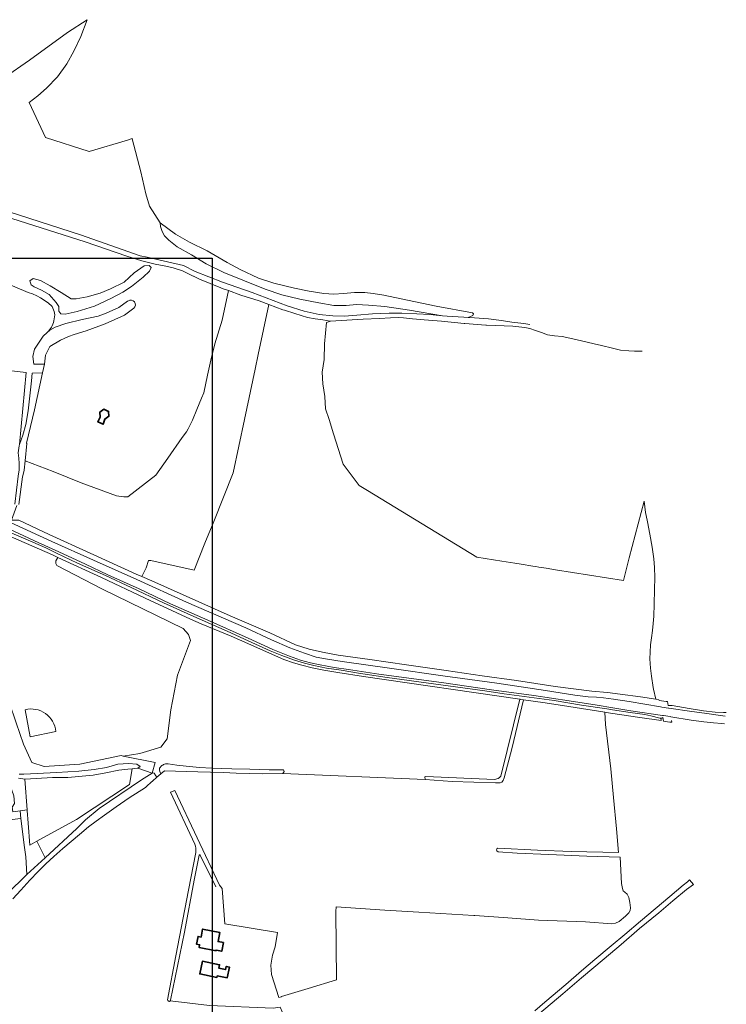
# Model space of a CAD drawing. Header units: metres. Extents: x 247853 to 249526, y 479948 to 481290.
# Tile 32 of 32: x 249116 to 249526, y 480719 to 481290. Entities that reach past the tile are written whole.
import ezdxf

# ---------------------------------------------------------------- set-up
doc = ezdxf.new("R2010")
doc.units = ezdxf.units.M
for name, color, linetype, lineweight in [('B-XX-GR-BOOMTEELT-GV', 110, 'Continuous', 13), ('B-XX-GR-BOS_LOOF-GV', 40, 'Continuous', 13), ('B-XX-GR-GRAS-GV', 60, 'Continuous', 13), ('B-XX-GR-GROENVOORZIENING-GV', 80, 'Continuous', 18), ('B-XX-GR-HOUTWAL-GV', 40, 'Continuous', 13), ('B-XX-OG-BEBOUWING-GV', 7, 'Continuous', 35), ('B-XX-OG-TERREIN_ERF-GV', 7, 'Continuous', 18), ('B-XX-OG-WATER-GV', 130, 'Continuous', 18), ('B-XX-OG-WATER_GREPPEL-GV', 160, 'Continuous', 18), ('B-XX-OG-WATER_SLOOT-GV', 120, 'Continuous', 18), ('B-XX-VH-VERHARDING_GESLOTEN-GV', 252, 'Continuous', 18), ('B-XX-VH-VERHARDING_OPEN-GV', 252, 'Continuous', 18), ('N-BH-KL-ET_LS_OV_LICHTMAST-S', 7, 'Continuous', 25)]:
    doc.layers.add(name, color=color, linetype=linetype, lineweight=lineweight)

msp = doc.modelspace()

# ---------------------------------------------------------------- linework, layer by layer
at = {"layer": 'B-XX-GR-BOOMTEELT-GV'}
for points in [[(249217.928, 480812.27), (249203.864, 480842.291), (249206.41, 480843.411), (249232.185, 480788.507), (249233.692, 480786.522), (249235.377, 480765.986), (249265.764, 480760.977), (249264.486, 480752.808), (249262.978, 480747.948), (249261.973, 480742.083), (249262.308, 480736.721), (249266.664, 480723.317), (249268.181, 480723.762), (249268.112, 480723.959), (249283.539, 480728.52), (249299.946, 480733.651), (249299.575, 480773.25), (249299.8, 480775.85), (249328.025, 480774), (249347.75, 480772.8), (249366.7, 480771.65), (249379.6, 480770.825), (249380.15, 480770.8), (249399.275, 480769.525), (249417.075, 480768.175), (249444.2, 480767.25), (249459.375, 480766.125), (249461.65, 480766.4), (249463.65, 480767.35), (249467.325, 480770.45), (249469.225, 480772.45), (249470.15, 480773.825), (249470.225, 480775.4), (249469.9, 480778.4), (249469.35, 480781.25), (249468.35, 480783.175), (249467.075, 480784.35), (249466.05, 480785.25), (249465.625, 480786.525), (249465.125, 480789.525), (249464.225, 480804.625), (249445, 480805.25), (249422.95, 480806.225), (249404.65, 480807.1), (249393.6, 480807.85), (249392.825, 480808.275), (249392.7, 480808.775), (249392.85, 480809.45), (249393.475, 480809.875), (249416.35, 480808.675), (249435.975, 480808.025), (249463.275, 480807.325), (249462.15, 480821.075), (249460.35, 480839.325), (249458.8, 480855.9), (249455.875, 480881.525), (249455.425, 480888.625), (249434.6, 480892), (249420.75, 480894.1), (249408.3, 480895.9), (249401.725, 480868.325), (249397.1, 480850.725), (249396.575, 480849.15), (249395.65, 480848.05), (249394.775, 480847.825), (249392.725, 480847.7), (249392.15, 480847.7), (249366.975, 480848.55), (249351.35, 480849.625), (249268.9, 480853.075), (249257.25, 480853.025), (249249.375, 480853.175), (249241.9, 480853.325), (249234.6, 480853.65), (249226.9, 480853.9), (249219.625, 480854.15), (249200.35, 480854.716), (249198.306, 480852.971), (249195.934, 480850.947)], [(249189.375, 480845.05), (249179.925, 480838.975), (249172.4, 480833.825), (249165.675, 480829.1), (249160.725, 480825.625), (249156.275, 480822.25), (249151.125, 480817.85), (249146.225, 480813.775), (249141.425, 480809.625), (249136.2, 480805.1), (249131.575, 480800.8), (249127.075, 480796.475), (249122.4, 480791.3), (249117.175, 480785.625), (249112.4, 480780.575)], [(249202.099, 480722.112), (249206.907, 480747.473), (249214.308, 480785.52), (249218.567, 480807.438)], [(249263.314, 480717.149), (249226.474, 480718.676), (249203.634, 480721.385)]]:
    msp.add_lwpolyline(points, dxfattribs=at)
for points in [[(249195.934, 480850.947, 0.0216833), (249189.375, 480845.05)], [(249218.567, 480807.438, 0.0679397), (249217.928, 480812.27)], [(249203.634, 480721.385, -0.7456035), (249202.099, 480722.112)]]:
    msp.add_lwpolyline(points, format="xyb", dxfattribs=at)
at = {"layer": 'B-XX-GR-BOS_LOOF-GV'}
msp.add_lwpolyline([(249484.96, 480896.14), (249483.674, 480902.048), (249483.48, 480902.94), (249482.48, 480909.62), (249481.92, 480914.22), (249481.56, 480919.7), (249481.62, 480923.52), (249481.8, 480927.7), (249482.38, 480931.68), (249483.08, 480936.04), (249483.48, 480940.04), (249483.88, 480944.4), (249484.02, 480951.28), (249484.22, 480959.78), (249484.32, 480966.64), (249484.22, 480972.54), (249483.76, 480977.48), (249482.82, 480984.4), (249481.5, 480991.8), (249480.1, 480999), (249479.896, 481000), (249479, 481004.4), (249478.18, 481010.94), (249469.57, 480978.151), (249466.229, 480964.904), (249426.78, 480971.222), (249421.366, 480972.089), (249417.146, 480972.765), (249415.48, 480973.031), (249413.703, 480973.316), (249406.847, 480974.414), (249403.228, 480974.994), (249395.799, 480976.183), (249381.277, 480978.509), (249317.864, 481017.057), (249313.095, 481019.956), (249303.92, 481032.454), (249298.303, 481049.91), (249295.638, 481058.191), (249293.637, 481064.409), (249293.26, 481071.52), (249292, 481079.04), (249291.72, 481085.74), (249292.76, 481093.1), (249293.016, 481102.127), (249294.27, 481114.557), (249296.52, 481115.28), (249296.52, 481115.3), (249296.42, 481115.3), (249296.38, 481115.3), (249292.08, 481115.94), (249287.66, 481116.68), (249283.26, 481117.42), (249275.78, 481119.74), (249269.88, 481121.58), (249268.86, 481121.9), (249260.784, 481124.931), (249254.679, 481095.97), (249252.871, 481087.395), (249246.721, 481058.222), (249240.203, 481027.302), (249234.509, 481013.199), (249228.826, 480999.123), (249223.787, 480986.644), (249217.448, 480970.945), (249192.344, 480976.603), (249191.164, 480976.603), (249189.653, 480972.319), (249187.187, 480967.293), (249192.98, 480964.82), (249192.98, 480964.8), (249238.38, 480944.54), (249261.38, 480934.6), (249276.18, 480927.68), (249284.16, 480925.14), (249291.82, 480923.54), (249301.02, 480921.8), (249319.3, 480919.24), (249340.56, 480916.12), (249363.5, 480912.9), (249384.26, 480909.8), (249404.16, 480907.02), (249426.72, 480903.6), (249447.88, 480900.88), (249456.96, 480900.02), (249464.26, 480899.2), (249476.16, 480897.62)], close=True, dxfattribs=at)
at = {"layer": 'B-XX-GR-GRAS-GV'}
for points in [[(249120.516, 481044.353), (249119.585, 481034.311), (249135.86, 481028.082), (249151.98, 481021.68), (249172.469, 481014.072), (249176.84, 481013.4), (249179.15, 481013.477), (249195.223, 481025.979), (249202.227, 481035.907), (249210.5, 481047.82), (249210.507, 481047.854), (249213.08, 481051.18), (249214, 481052.88), (249216.62, 481057.92), (249218.98, 481064.04), (249221.686, 481070.615), (249223.071, 481073.67), (249225.302, 481083.975), (249227.197, 481092.728), (249229.498, 481102.198), (249233.654, 481115.871), (249237.32, 481132.977), (249234.4, 481134), (249233.06, 481134.48), (249220.62, 481139.6), (249217.12, 481141.34), (249216.967, 481141.349), (249210.74, 481144.42), (249205.3, 481146.2), (249201.056, 481147.057), (249194.98, 481148.32), (249187.28, 481150.22), (249178.52, 481152.88), (249154.44, 481161.32), (249107.64, 481176.08)], [(249086.3, 481146.72), (249121.277, 481131.907), (249123.888, 481131.003), (249126.443, 481129.861), (249128.442, 481128.818), (249133.013, 481125.877), (249135.347, 481123.739), (249136.495, 481120.866), (249136.751, 481118.962), (249136.224, 481115.418)], [(249113.679, 481009.288), (249115.54, 481025.42), (249116.1, 481029.12), (249116.14, 481032.84), (249115.88, 481035.94), (249115.62, 481038.94), (249116.1, 481043.08), (249116.355, 481043.793), (249120.117, 481085.512), (249098.058, 481087.954), (249093.863, 481088.451), (249092.278, 481096.181), (249083.059, 481093.445), (249079.974, 481094.139), (249079.903, 481091.852), (249059.666, 481086.828), (249054.111, 481108.042), (249057.954, 481109.212), (249051.423, 481131.228), (249063.283, 481133.89), (249081.611, 481139.057), (249081.583, 481139.052)], [(249114.772, 481008.436), (249111.72, 480999.94), (249115.92, 481000), (249133.54, 480991.6), (249157.34, 480980.88), (249183.94, 480968.68), (249187.187, 480967.293), (249189.653, 480972.319), (249191.164, 480976.603), (249192.344, 480976.603), (249217.448, 480970.945), (249223.787, 480986.644), (249228.826, 480999.123), (249234.509, 481013.199), (249240.203, 481027.302), (249246.721, 481058.222), (249252.871, 481087.395), (249254.679, 481095.97), (249260.784, 481124.931), (249255.22, 481127.02), (249244.62, 481130.42), (249237.32, 481132.977)], [(249237.32, 481132.977), (249233.654, 481115.871), (249229.498, 481102.198), (249227.197, 481092.728), (249225.302, 481083.975), (249223.071, 481073.67), (249221.686, 481070.615), (249218.98, 481064.04), (249216.62, 481057.92), (249214, 481052.88), (249213.08, 481051.18), (249210.507, 481047.854), (249210.5, 481047.82), (249202.227, 481035.907), (249195.223, 481025.979), (249179.15, 481013.477), (249176.84, 481013.4), (249172.469, 481014.072), (249151.98, 481021.68), (249135.86, 481028.082), (249119.585, 481034.311), (249119.077, 481028.833), (249119, 481028.68), (249118.12, 481025.12), (249115.917, 481009.074)], [(249182.571, 481122.77), (249177.08, 481118.82), (249166.04, 481113.8), (249154.88, 481109.6), (249148.04, 481107.44), (249144.8, 481106.28), (249140.1, 481104.2), (249133.92, 481100.52), (249131.5, 481095.62), (249130.78, 481090.32), (249129.72, 481085.24), (249125.02, 481063.9), (249121.64, 481049.38), (249120.48, 481044.58), (249120.516, 481044.353)], [(249132.405, 481108.732), (249133.953, 481109.993), (249137.02, 481111.84), (249143.12, 481113.84), (249152.6, 481116.28), (249161.84, 481118.24), (249166.62, 481119.94), (249173.94, 481123.24), (249178.92, 481126.78), (249179.395, 481127.082)], [(248959.68, 481065.42), (248962.2, 481062.92), (248967.92, 481058.38), (248974.06, 481054.78), (248981.26, 481050.78), (248992.06, 481045.52), (249005.06, 481039.54), (249027.02, 481029.44), (249050.82, 481018.92), (249075.02, 481007.54), (249090.932, 481000), (249094.52, 480998.3), (249108.52, 480991.68), (249135.38, 480979.78), (249138.52, 480978.32)], [(249215.319, 480930.214), (249214.26, 480933.653), (249212.739, 480935.373), (249211.218, 480937.093), (249164.5, 480959.9), (249137.98, 480973.78), (249137.48, 480974.84), (249137.44, 480976.32), (249138.52, 480978.32), (249135.38, 480979.78), (249108.52, 480991.68)], [(249138.52, 480978.32), (249163.92, 480966.64), (249189.22, 480954.84), (249215.32, 480942.64), (249221.6, 480939.92), (249238.95, 480932.675), (249248.55, 480928.4), (249257.75, 480924.4), (249269.4, 480919.275), (249275, 480917.375), (249279.85, 480916), (249285.9, 480914.45), (249292.6, 480912.95), (249300.7, 480911.625), (249315.675, 480909.4), (249406.25, 480896.15), (249406.3, 480896.125), (249408.3, 480895.9), (249420.75, 480894.1), (249434.6, 480892), (249455.425, 480888.625), (249455.425, 480888.675), (249458.65, 480888.15), (249475.675, 480885.6), (249488.025, 480883.8), (249487.845, 480885.162), (249487.28, 480885.18), (249482.06, 480886.6), (249478.52, 480887.38), (249470.02, 480888.5), (249459.86, 480890.1), (249456.58, 480890.58), (249441.98, 480892.82), (249426.08, 480895.44), (249411.56, 480897.44), (249397, 480899.34), (249385.88, 480901), (249356.12, 480905.04), (249329.3, 480908.88), (249312.68, 480911.34), (249302.7, 480913), (249294.12, 480914.2), (249286.92, 480915.74), (249281.36, 480917.08), (249275.68, 480918.82), (249268.26, 480921.48), (249261.56, 480924.3), (249248.88, 480930), (249236.7, 480935.72), (249217.3, 480944.14), (249199.72, 480952.04), (249181, 480961.02), (249166.22, 480967.9), (249150.04, 480975.1), (249137.7, 480980.82), (249131.52, 480983.88), (249124.1, 480987.22), (249117.22, 480990.12), (249109.113, 480993.6)], [(249103.376, 480915.139), (249110.309, 480894.561), (249114.372, 480882.508), (249118.746, 480870.153), (249123.508, 480859.57), (249130.652, 480857.188), (249151.29, 480858.512), (249175.233, 480863.5), (249176.436, 480863.258), (249186.082, 480864.729), (249198.253, 480868.433), (249201.825, 480873.328), (249204.074, 480889.997), (249207.91, 480910.105), (249215.319, 480930.214)], [(249137.319, 480877.545), (249122.56, 480874.321), (249119.597, 480890.094)]]:
    msp.add_lwpolyline(points, dxfattribs=at)
for points in [[(249124.8, 481135.2), (249123.1, 481136.38), (249122.3, 481138.54), (249124.2, 481140.04), (249128.58, 481138.74), (249134.04, 481135.68), (249140.4, 481131.88), (249146.22, 481128.14), (249149.14, 481128.14), (249155.58, 481129.44), (249163.04, 481131.48), (249169.08, 481134.08), (249177, 481137.8), (249182.8, 481143.22), (249188.64, 481147.32), (249191.48, 481147.52), (249192.52, 481146.3), (249191.72, 481144.2), (249187.94, 481140.68), (249181.22, 481135.42), (249176.18, 481132.12), (249169.22, 481128.4), (249159.82, 481124), (249149.68, 481120.8), (249142.84, 481119.4), (249140.28, 481119.58), (249139.04, 481121.08), (249139.12, 481123.84), (249137.62, 481126.04), (249133.48, 481130.68), (249129.02, 481133.18)], [(249163.102, 481059.677), (249162.883, 481062.526), (249165.282, 481064.181), (249167.947, 481062.94), (249168.163, 481060.13), (249165.732, 481058.453), (249164.744, 481055.572), (249161.666, 481056.975)], [(249119.933, 480804.889), (249120.665, 480794.61), (249131.125, 480804.265), (249126.431, 480813.952), (249122.322, 480811.7), (249121.386, 480824.364), (249120.845, 480831.688), (249120.819, 480832.038), (249116.8, 480831.511), (249117.189, 480827.067), (249118.111, 480819.6), (249119.11, 480811.558)]]:
    msp.add_lwpolyline(points, close=True, dxfattribs=at)
for points in [[(249179.395, 481127.082, -0.9068614), (249182.571, 481122.77)], [(249136.224, 481115.418, -0.1525018), (249132.405, 481108.732)], [(249119.597, 480890.094, -0.4653831), (249137.319, 480877.545)]]:
    msp.add_lwpolyline(points, format="xyb", dxfattribs=at)
at = {"layer": 'B-XX-GR-GROENVOORZIENING-GV'}
for points in [[(249110.202, 480856.212), (249109.184, 480855.037), (249109.072, 480851.667), (249113.038, 480840.282), (249113.36, 480835.78), (249112.138, 480833.592), (249112.407, 480830.935), (249116.8, 480831.511), (249120.819, 480832.038), (249119.5, 480849.889), (249115.833, 480850.411)], [(249198.8, 480857.725), (249197.5, 480856.2), (249197.375, 480855.275), (249197.625, 480854.35), (249198.306, 480852.971), (249200.35, 480854.716), (249219.625, 480854.15), (249226.9, 480853.9), (249234.6, 480853.65), (249241.9, 480853.325), (249249.375, 480853.175), (249257.25, 480853.025), (249268.9, 480853.075), (249269.7, 480854.35), (249269.275, 480855.275), (249268.45, 480855.35), (249260.9, 480855.35), (249249.85, 480855.625), (249239.3, 480855.825), (249227.8, 480856.275), (249220.625, 480856.725), (249212.825, 480857.35), (249207.425, 480857.9), (249202.495, 480858.814)], [(249195.225, 480851.9), (249194.425, 480853.325), (249193.5, 480853.55), (249193.4, 480853.525), (249193.3, 480853.475), (249193.2, 480853.45), (249187, 480849.525), (249162.55, 480832.825), (249154.525, 480826.25), (249149.5, 480821.225), (249131.125, 480804.265), (249120.665, 480794.61), (249120.6, 480794.55), (249085.443, 480760.345), (249079.463, 480754.527), (249066.125, 480741.55), (249065.925, 480741.325), (249053.2, 480727.125), (249040.5, 480714.65)], [(249195.934, 480850.947), (249195.225, 480851.9)], [(249112.4, 480780.575), (249117.175, 480785.625), (249122.4, 480791.3), (249127.075, 480796.475), (249131.575, 480800.8), (249136.2, 480805.1), (249141.425, 480809.625), (249146.225, 480813.775), (249151.125, 480817.85), (249156.275, 480822.25), (249160.725, 480825.625), (249165.675, 480829.1), (249172.4, 480833.825), (249179.925, 480838.975), (249189.375, 480845.05)], [(249232.185, 480788.507), (249206.41, 480843.411), (249203.864, 480842.291), (249217.928, 480812.27)], [(249218.567, 480807.438), (249214.308, 480785.52), (249206.907, 480747.473), (249202.099, 480722.112)], [(249203.837, 480721.777), (249211.871, 480761.195), (249217.608, 480791.361), (249220.434, 480805.804)], [(249221.028, 480805.896), (249229.984, 480787.484)]]:
    msp.add_lwpolyline(points, dxfattribs=at)
for points in [[(249181.611, 480855.922), (249179.167, 480855.711), (249173.9, 480855.189), (249166.4, 480853.611), (249159.011, 480852.278), (249144.411, 480850.922), (249144.4, 480850.922), (249135.411, 480850.922), (249119.622, 480849.867), (249119.5, 480849.889), (249120.819, 480832.038), (249120.845, 480831.688), (249121.386, 480824.364), (249122.322, 480811.7), (249126.431, 480813.952), (249149.289, 480826.478), (249149.3, 480826.478), (249149.311, 480826.478), (249180, 480846.789)], [(249181.611, 480855.922), (249180, 480846.789), (249149.311, 480826.478), (249149.3, 480826.478), (249149.289, 480826.478), (249126.431, 480813.952), (249131.125, 480804.265), (249149.5, 480821.225), (249154.525, 480826.25), (249162.55, 480832.825), (249187, 480849.525), (249193.2, 480853.45), (249184.878, 480856.167), (249182.778, 480856.022)]]:
    msp.add_lwpolyline(points, close=True, dxfattribs=at)
for points in [[(249200.973, 480858.734, 0.1178595), (249198.8, 480857.725)], [(249202.495, 480858.814, 0.0737296), (249200.973, 480858.734)], [(249189.375, 480845.05, -0.0216833), (249195.934, 480850.947)], [(249217.928, 480812.27, -0.0679397), (249218.567, 480807.438)], [(249220.434, 480805.804, -0.559587), (249221.028, 480805.896)], [(249202.099, 480722.112, 0.7456035), (249203.634, 480721.385)], [(249203.634, 480721.385, 0.1275937), (249203.837, 480721.777)]]:
    msp.add_lwpolyline(points, format="xyb", dxfattribs=at)
at = {"layer": 'B-XX-GR-HOUTWAL-GV'}
for points in [[(249098.2, 481182.48), (249151.64, 481165.24), (249186.24, 481153.08), (249190.22, 481152.42), (249190.254, 481152.431), (249211.391, 481147.502), (249218.18, 481143.94), (249234, 481137.9), (249251.06, 481131.78), (249271.42, 481124.12), (249281.28, 481121.02), (249289.98, 481119.2), (249297.86, 481118.32), (249304.52, 481118.12), (249311.78, 481118.64), (249320.88, 481119.44), (249330.52, 481119.94), (249337.86, 481119.92), (249346.6, 481119.52), (249354, 481119.04), (249361.434, 481118.43), (249342.18, 481121.54), (249328.02, 481123.7), (249318.5, 481124.58), (249311.52, 481124.88), (249305.48, 481124.28), (249298.5, 481124.32), (249289.66, 481125.9), (249278.7, 481127.92), (249268.26, 481130.54), (249258.7, 481133.78), (249246.76, 481138.7), (249234.8, 481143.5), (249224.44, 481148.48), (249216, 481153.72), (249207.72, 481158.28), (249202.78, 481162.14), (249200.4, 481164.64), (249198.94, 481167.18), (249198, 481170.04), (249197.84, 481172.3), (249191.588, 481181.857), (249189.52, 481189.02), (249186.54, 481201.72), (249181.7, 481220.9), (249181.672, 481221.016), (249178.84, 481220.04), (249156.74, 481213.58), (249131.4, 481221.68), (249121.92, 481241.88), (249127.02, 481245.78), (249132.02, 481250.28), (249138.4, 481256.78), (249143.8, 481264.3), (249147.8, 481271.7), (249151.92, 481280.22), (249155.48, 481289.94), (249144.08, 481282.52), (249122.1, 481266.42), (249107.72, 481256.54)], [(249221.6, 480939.92), (249215.32, 480942.64), (249189.22, 480954.84), (249163.92, 480966.64), (249138.52, 480978.32), (249137.44, 480976.32), (249137.48, 480974.84), (249137.98, 480973.78), (249164.5, 480959.9), (249211.218, 480937.093), (249212.739, 480935.373), (249214.26, 480933.653), (249215.319, 480930.214), (249207.91, 480910.105), (249204.074, 480889.997), (249201.825, 480873.328), (249198.253, 480868.433), (249186.082, 480864.729), (249176.436, 480863.258), (249194.978, 480859.533), (249193.2, 480853.45), (249193.3, 480853.475), (249193.4, 480853.525), (249193.5, 480853.55), (249194.425, 480853.325), (249195.225, 480851.9), (249195.934, 480850.947), (249198.306, 480852.971), (249197.625, 480854.35), (249197.375, 480855.275), (249197.5, 480856.2), (249198.8, 480857.725)], [(249202.495, 480858.814), (249207.425, 480857.9), (249212.825, 480857.35), (249220.625, 480856.725), (249227.8, 480856.275), (249239.3, 480855.825), (249249.85, 480855.625), (249260.9, 480855.35), (249268.45, 480855.35), (249269.275, 480855.275), (249269.7, 480854.35), (249268.9, 480853.075), (249351.35, 480849.625), (249351.125, 480851.175), (249351.8, 480851.375), (249391.475, 480849.725), (249393.55, 480850.175), (249394.475, 480850.775), (249395.15, 480851.675), (249406.25, 480896.15), (249315.675, 480909.4), (249300.7, 480911.625), (249292.6, 480912.95), (249285.9, 480914.45), (249279.85, 480916), (249275, 480917.375), (249269.4, 480919.275), (249257.75, 480924.4), (249248.55, 480928.4), (249238.95, 480932.675), (249221.6, 480939.92)], [(249116.122, 480852.833), (249118.778, 480852.811), (249138.067, 480853.811), (249150.678, 480854.433), (249159.533, 480855.533), (249166.722, 480856.611), (249173.278, 480858.5), (249179.522, 480858.9), (249184.333, 480858.489), (249186.167, 480857.278), (249184.878, 480856.167), (249193.2, 480853.45), (249194.978, 480859.533), (249176.436, 480863.258), (249175.233, 480863.5), (249151.29, 480858.512), (249130.652, 480857.188), (249123.508, 480859.57), (249118.746, 480870.153), (249114.372, 480882.508)]]:
    msp.add_lwpolyline(points, dxfattribs=at)
for points in [[(249198.8, 480857.725, -0.1178595), (249200.973, 480858.734)], [(249200.973, 480858.734, -0.0737296), (249202.495, 480858.814)]]:
    msp.add_lwpolyline(points, format="xyb", dxfattribs=at)
at = {"layer": 'B-XX-OG-BEBOUWING-GV'}
for points in [[(249162.883, 481062.526), (249163.102, 481059.677), (249161.666, 481056.975), (249164.744, 481055.572), (249165.732, 481058.453), (249168.163, 481060.13), (249167.947, 481062.94), (249165.282, 481064.181)], [(249221.507, 480758.362), (249219.754, 480758.74), (249218.812, 480754.365), (249220.662, 480753.967), (249220.36, 480752.399), (249230.181, 480750.51), (249230.245, 480750.842), (249233.504, 480750.215), (249234.458, 480755.177), (249231.346, 480755.775), (249232.375, 480761.13), (249222.408, 480763.046)], [(249230.888, 480736.001), (249236.721, 480734.803), (249237.99, 480740.985), (249236.08, 480741.377), (249235.71, 480739.575), (249231.8, 480740.377), (249232.211, 480742.376), (249222.256, 480744.419), (249220.749, 480737.076), (249230.69, 480735.036)]]:
    msp.add_lwpolyline(points, close=True, dxfattribs=at)
at = {"layer": 'B-XX-OG-TERREIN_ERF-GV'}
for points in [[(249136.224, 481115.418), (249136.751, 481118.962), (249136.495, 481120.866), (249135.347, 481123.739), (249133.013, 481125.877), (249128.442, 481128.818), (249126.443, 481129.861), (249123.888, 481131.003), (249121.277, 481131.907), (249086.3, 481146.72)], [(249098.058, 481087.954), (249120.117, 481085.512), (249116.355, 481043.793), (249118.3, 481049.24), (249119.94, 481055.3), (249121.44, 481063.3), (249123.22, 481080.68), (249123.672, 481085.118), (249123.68, 481085.2), (249129.72, 481085.24), (249130.78, 481090.32), (249124.74, 481090.34), (249124.04, 481094.8), (249124.08, 481094.88), (249125.02, 481098.94), (249129.98, 481106.48), (249132.405, 481108.732)], [(249220.434, 480805.804), (249217.608, 480791.361), (249211.871, 480761.195), (249203.837, 480721.777)], [(249229.984, 480787.484), (249221.028, 480805.896)], [(249203.634, 480721.385), (249226.474, 480718.676), (249263.314, 480717.149), (249267.348, 480717.794), (249268.596, 480714.607), (249286.083, 480668.946), (249296.857, 480639.654)]]:
    msp.add_lwpolyline(points, dxfattribs=at)
for points in [[(249132.405, 481108.732, 0.1525018), (249136.224, 481115.418)], [(249221.028, 480805.896, 0.559587), (249220.434, 480805.804)], [(249203.837, 480721.777, -0.1275937), (249203.634, 480721.385)]]:
    msp.add_lwpolyline(points, format="xyb", dxfattribs=at)
for points in [[(249057.43, 480829.83), (249042.48, 480822.76), (249042.45, 480822.75), (249053.84, 480798.51), (249054.84, 480796.39), (249062.19, 480780.83), (249067.36, 480781.03), (249069.33, 480781.1), (249069.61, 480778.15), (249083.667, 480762.256), (249085.443, 480760.345), (249120.6, 480794.55), (249120.665, 480794.61), (249119.933, 480804.889), (249119.11, 480811.558), (249118.111, 480819.6), (249117.189, 480827.067), (249098.533, 480824.933), (249098.511, 480824.989), (249089.011, 480844.711), (249072.967, 480837.167), (249065.99, 480833.88)], [(249220.662, 480753.967), (249218.812, 480754.365), (249219.754, 480758.74), (249221.507, 480758.362), (249222.408, 480763.046), (249232.375, 480761.13), (249231.346, 480755.775), (249234.458, 480755.177), (249233.504, 480750.215), (249230.245, 480750.842), (249230.181, 480750.51), (249220.36, 480752.399)], [(249230.888, 480736.001), (249230.69, 480735.036), (249220.749, 480737.076), (249222.256, 480744.419), (249232.211, 480742.376), (249231.8, 480740.377), (249235.71, 480739.575), (249236.08, 480741.377), (249237.99, 480740.985), (249236.721, 480734.803)]]:
    msp.add_lwpolyline(points, close=True, dxfattribs=at)
at = {"layer": 'B-XX-OG-WATER-GV'}
msp.add_lwpolyline([(249124.8, 481135.2), (249129.02, 481133.18), (249133.48, 481130.68), (249137.62, 481126.04), (249139.12, 481123.84), (249139.04, 481121.08), (249140.28, 481119.58), (249142.84, 481119.4), (249149.68, 481120.8), (249159.82, 481124), (249169.22, 481128.4), (249176.18, 481132.12), (249181.22, 481135.42), (249187.94, 481140.68), (249191.72, 481144.2), (249192.52, 481146.3), (249191.48, 481147.52), (249188.64, 481147.32), (249182.8, 481143.22), (249177, 481137.8), (249169.08, 481134.08), (249163.04, 481131.48), (249155.58, 481129.44), (249149.14, 481128.14), (249146.22, 481128.14), (249140.4, 481131.88), (249134.04, 481135.68), (249128.58, 481138.74), (249124.2, 481140.04), (249122.3, 481138.54), (249123.1, 481136.38)], close=True, dxfattribs=at)
for points in [[(249179.395, 481127.082), (249178.92, 481126.78), (249173.94, 481123.24), (249166.62, 481119.94), (249161.84, 481118.24), (249152.6, 481116.28), (249143.12, 481113.84), (249137.02, 481111.84), (249133.953, 481109.993), (249132.405, 481108.732), (249129.98, 481106.48), (249125.02, 481098.94), (249124.08, 481094.88), (249124.04, 481094.8), (249124.74, 481090.34), (249130.78, 481090.32), (249131.5, 481095.62), (249133.92, 481100.52), (249140.1, 481104.2), (249144.8, 481106.28), (249148.04, 481107.44), (249154.88, 481109.6), (249166.04, 481113.8), (249177.08, 481118.82), (249182.571, 481122.77)], [(249525.053, 480886.29), (249513.112, 480888.106), (249505.9, 480889.12), (249492.512, 480890.979), (249492.22, 480891.02), (249488.4, 480891.62), (249487.654, 480891.749), (249469.56, 480894.88), (249460.46, 480896.22), (249454.66, 480897.08), (249450.62, 480897.3), (249445.76, 480897.68), (249438.08, 480898.58), (249421.02, 480901.22), (249392.92, 480905.42), (249361.62, 480909.82), (249332.02, 480914.08), (249303.32, 480918.08), (249294.68, 480919.48), (249288.28, 480920.62), (249281.38, 480922.82), (249272.86, 480926.02), (249262.32, 480930.54), (249247.42, 480937.48), (249213.12, 480952.5), (249184.24, 480965.48), (249159.18, 480976.7), (249134.98, 480987.62), (249111.172, 480998.607)], [(249109.759, 480995.169), (249124.98, 480988.02), (249139.12, 480981.52), (249154.62, 480974.44), (249167.58, 480968.34), (249185.62, 480960.22), (249203.84, 480951.38), (249225.44, 480942), (249248.76, 480931.6), (249263.08, 480925.04), (249272.66, 480921.12), (249279.12, 480918.74), (249284.98, 480917.24), (249290.58, 480916.04), (249298.7, 480914.68), (249306.86, 480913.42), (249324.58, 480910.74), (249360.72, 480905.84), (249389.76, 480901.64), (249414.3, 480898.28), (249434.68, 480895.2), (249450.92, 480892.68), (249459.96, 480891.22), (249470.48, 480889.48), (249488.75, 480886.793), (249489.38, 480886.7), (249493.2, 480886.1), (249493.567, 480886.039), (249505.36, 480884.08), (249512.78, 480883.02), (249518.28, 480882.54), (249523.174, 480882.197), (249524.801, 480881.963)], [(249119.597, 480890.094), (249122.56, 480874.321), (249137.319, 480877.545)], [(249115.833, 480850.411), (249119.5, 480849.889), (249119.622, 480849.867), (249135.411, 480850.922), (249144.4, 480850.922), (249144.411, 480850.922), (249159.011, 480852.278), (249166.4, 480853.611), (249173.9, 480855.189), (249179.167, 480855.711), (249181.611, 480855.922), (249182.778, 480856.022), (249184.878, 480856.167), (249186.167, 480857.278), (249184.333, 480858.489), (249179.522, 480858.9), (249173.278, 480858.5), (249166.722, 480856.611), (249159.533, 480855.533), (249150.678, 480854.433), (249138.067, 480853.811), (249118.778, 480852.811), (249116.122, 480852.833)]]:
    msp.add_lwpolyline(points, dxfattribs=at)
for points in [[(249182.571, 481122.77, 0.9068614), (249179.395, 481127.082)], [(249137.319, 480877.545, 0.4653831), (249119.597, 480890.094)]]:
    msp.add_lwpolyline(points, format="xyb", dxfattribs=at)
at = {"layer": 'B-XX-OG-WATER_GREPPEL-GV'}
msp.add_lwpolyline([(249197.84, 481172.3), (249198, 481170.04), (249198.94, 481167.18), (249200.4, 481164.64), (249202.78, 481162.14), (249207.72, 481158.28), (249216, 481153.72), (249224.44, 481148.48), (249234.8, 481143.5), (249246.76, 481138.7), (249258.7, 481133.78), (249268.26, 481130.54), (249278.7, 481127.92), (249289.66, 481125.9), (249298.5, 481124.32), (249305.48, 481124.28), (249311.52, 481124.88), (249318.5, 481124.58), (249328.02, 481123.7), (249342.18, 481121.54), (249361.434, 481118.43), (249364, 481118.22), (249373.66, 481117.5), (249376.32, 481117.38), (249378.88, 481118.52), (249379.3, 481119.42), (249378.8, 481120.12), (249378.8, 481120.14), (249357.68, 481123.88), (249341.02, 481127.5), (249327.3, 481130.28), (249321.16, 481131.34), (249316.4, 481131.84), (249310.36, 481131.78), (249304, 481131.2), (249298.42, 481130.84), (249292.58, 481131.3), (249284.06, 481132.6), (249275.68, 481134.4), (249263.68, 481137.32), (249254.86, 481140.12), (249244.08, 481145.12), (249236.6, 481149.22), (249225.14, 481155.94), (249214.82, 481160.98), (249206.7, 481165.7)], close=True, dxfattribs=at)
msp.add_lwpolyline([(249115.917, 481009.074), (249118.12, 481025.12), (249119, 481028.68), (249119.077, 481028.833), (249119.585, 481034.311), (249120.516, 481044.353), (249120.48, 481044.58), (249121.64, 481049.38), (249125.02, 481063.9), (249129.72, 481085.24), (249123.68, 481085.2), (249123.672, 481085.118), (249123.22, 481080.68), (249121.44, 481063.3), (249119.94, 481055.3), (249118.3, 481049.24), (249116.355, 481043.793), (249116.1, 481043.08), (249115.62, 481038.94), (249115.88, 481035.94), (249116.14, 481032.84), (249116.1, 481029.12), (249115.54, 481025.42)], dxfattribs=at)
at = {"layer": 'B-XX-OG-WATER_SLOOT-GV'}
for points in [[(249111.172, 480998.607), (249134.98, 480987.62), (249159.18, 480976.7), (249184.24, 480965.48), (249213.12, 480952.5), (249247.42, 480937.48), (249262.32, 480930.54), (249272.86, 480926.02), (249281.38, 480922.82), (249288.28, 480920.62), (249294.68, 480919.48), (249303.32, 480918.08), (249332.02, 480914.08), (249361.62, 480909.82), (249392.92, 480905.42), (249421.02, 480901.22), (249438.08, 480898.58), (249445.76, 480897.68), (249450.62, 480897.3), (249454.66, 480897.08), (249460.46, 480896.22), (249469.56, 480894.88), (249487.654, 480891.749), (249488.4, 480891.62), (249492.22, 480891.02), (249492.512, 480890.979), (249505.9, 480889.12), (249513.112, 480888.106), (249525.053, 480886.29)], [(249525.77, 480888.433), (249524.18, 480888.44), (249519.36, 480888.8), (249512.58, 480889.54), (249504.26, 480890.78), (249494.427, 480892.589), (249494.26, 480892.62), (249492.181, 480892.53), (249491.684, 480894.858), (249490.999, 480894.947), (249488.248, 480895.306), (249486.827, 480895.491), (249486.753, 480895.844), (249484.96, 480896.14), (249476.16, 480897.62), (249464.26, 480899.2), (249456.96, 480900.02), (249447.88, 480900.88), (249426.72, 480903.6), (249404.16, 480907.02), (249384.26, 480909.8), (249363.5, 480912.9), (249340.56, 480916.12), (249319.3, 480919.24), (249301.02, 480921.8), (249291.82, 480923.54), (249284.16, 480925.14), (249276.18, 480927.68), (249261.38, 480934.6), (249238.38, 480944.54), (249192.98, 480964.8), (249192.98, 480964.82), (249187.187, 480967.293), (249183.94, 480968.68), (249157.34, 480980.88), (249133.54, 480991.6), (249115.92, 481000)], [(249109.113, 480993.6), (249117.22, 480990.12), (249124.1, 480987.22), (249131.52, 480983.88), (249137.7, 480980.82), (249150.04, 480975.1), (249166.22, 480967.9), (249181, 480961.02), (249199.72, 480952.04), (249217.3, 480944.14), (249236.7, 480935.72), (249248.88, 480930), (249261.56, 480924.3), (249268.26, 480921.48), (249275.68, 480918.82), (249281.36, 480917.08), (249286.92, 480915.74), (249294.12, 480914.2), (249302.7, 480913), (249312.68, 480911.34), (249329.3, 480908.88), (249356.12, 480905.04), (249385.88, 480901), (249397, 480899.34), (249411.56, 480897.44), (249426.08, 480895.44), (249441.98, 480892.82), (249456.58, 480890.58), (249459.86, 480890.1), (249470.02, 480888.5), (249478.52, 480887.38), (249482.06, 480886.6), (249487.28, 480885.18), (249487.845, 480885.162), (249488.52, 480885.14), (249489.022, 480885.562), (249489.482, 480883.48), (249490.368, 480883.359), (249493.153, 480882.981), (249494.251, 480882.832), (249494.036, 480883.839)], [(249489.38, 480886.7), (249488.75, 480886.793), (249470.48, 480889.48), (249459.96, 480891.22), (249450.92, 480892.68), (249434.68, 480895.2), (249414.3, 480898.28), (249389.76, 480901.64), (249360.72, 480905.84), (249324.58, 480910.74), (249306.86, 480913.42), (249298.7, 480914.68), (249290.58, 480916.04), (249284.98, 480917.24), (249279.12, 480918.74), (249272.66, 480921.12), (249263.08, 480925.04), (249248.76, 480931.6), (249225.44, 480942), (249203.84, 480951.38), (249185.62, 480960.22), (249167.58, 480968.34), (249154.62, 480974.44), (249139.12, 480981.52), (249124.98, 480988.02), (249109.759, 480995.169)]]:
    msp.add_lwpolyline(points, dxfattribs=at)
at = {"layer": 'B-XX-VH-VERHARDING_GESLOTEN-GV'}
for points in [[(249190.254, 481152.431), (249190.22, 481152.42), (249186.24, 481153.08), (249151.64, 481165.24), (249098.2, 481182.48)], [(249107.64, 481176.08), (249154.44, 481161.32), (249178.52, 481152.88), (249187.28, 481150.22), (249194.98, 481148.32), (249201.056, 481147.057), (249205.3, 481146.2), (249210.74, 481144.42), (249216.967, 481141.349), (249217.12, 481141.34), (249220.62, 481139.6), (249233.06, 481134.48), (249234.4, 481134), (249237.32, 481132.977), (249244.62, 481130.42), (249255.22, 481127.02), (249260.784, 481124.931), (249268.86, 481121.9), (249269.88, 481121.58), (249275.78, 481119.74), (249283.26, 481117.42), (249287.66, 481116.68), (249292.08, 481115.94), (249296.38, 481115.3), (249296.42, 481115.3), (249296.52, 481115.3), (249315.48, 481116.34), (249324.86, 481116.8), (249331.3, 481117.12), (249335.7, 481117.3), (249338.8, 481117.12), (249344.02, 481116.68), (249350.8, 481116.02), (249360.72, 481115.22), (249373.98, 481113.84), (249374.22, 481113.82), (249386.48, 481113), (249386.8, 481112.94), (249402.18, 481112.34), (249409.16, 481111.58), (249412.02, 481110.94), (249415.16, 481109.88), (249418.68, 481108.64), (249422.2, 481107.38), (249422.28, 481107.34), (249426.32, 481106.74), (249430.78, 481106.42), (249438.62, 481104.58), (249449.22, 481102.18), (249453.52, 481101.22), (249453.519, 481101.216), (249459.88, 481099.68), (249459.92, 481099.68), (249464.5, 481098.52), (249469.26, 481097.98), (249472.58, 481097.8), (249477.06, 481097.94)], [(249411.96, 481113.38), (249408.52, 481113.94), (249401.56, 481114.72), (249395.46, 481115.58), (249387.96, 481116.52), (249379.9, 481117.2), (249376.32, 481117.38), (249373.66, 481117.5), (249364, 481118.22), (249361.434, 481118.43), (249354, 481119.04), (249346.6, 481119.52), (249337.86, 481119.92), (249330.52, 481119.94), (249320.88, 481119.44), (249311.78, 481118.64), (249304.52, 481118.12), (249297.86, 481118.32), (249289.98, 481119.2), (249281.28, 481121.02), (249271.42, 481124.12), (249251.06, 481131.78), (249234, 481137.9), (249218.18, 481143.94), (249211.391, 481147.502), (249190.254, 481152.431)], [(249417.625, 480714.175), (249431.025, 480725.475), (249441.85, 480734.675), (249455.025, 480745.75), (249464.85, 480754.15), (249475.525, 480763.4), (249486.65, 480772.35), (249494.85, 480779.425), (249502.75, 480785.95), (249506.709, 480788.918), (249504.386, 480791.605), (249503.24, 480790.38), (249500.72, 480788.4), (249493.025, 480781.825), (249484.5, 480774.775), (249476.125, 480767.55), (249466.925, 480759.875), (249459.075, 480753.25), (249449.6, 480745.35), (249441.875, 480738.8), (249432.8, 480730.825), (249420.625, 480720.625), (249414.818, 480715.71)]]:
    msp.add_lwpolyline(points, dxfattribs=at)
at = {"layer": 'B-XX-VH-VERHARDING_OPEN-GV'}
msp.add_lwpolyline([(249098.533, 480824.933), (249117.189, 480827.067), (249116.8, 480831.511), (249112.407, 480830.935)], dxfattribs=at)
at = {"layer": 'N-BH-KL-ET_LS_OV_LICHTMAST-S'}
msp.add_lwpolyline([(248559, 481151.759), (249227.984, 481151.759), (249227.984, 480347.71), (248559, 480347.71)], close=True, dxfattribs=at)

doc.saveas('drawing.dxf')
